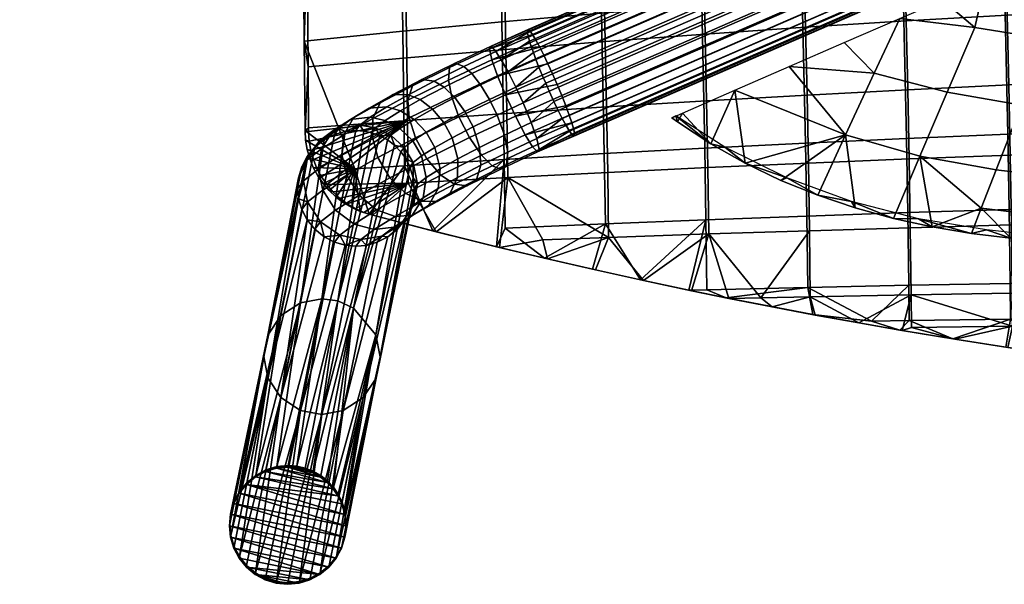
# Model space of a CAD drawing. Header units: millimetres. Extents: x -270 to 270, y -233 to 281.
# Tile 1 of 39: x -262 to -127, y -233 to -156. Entities that reach past the tile are written whole.
import ezdxf

# ---------------------------------------------------------------- set-up
doc = ezdxf.new("R2010")
doc.units = ezdxf.units.MM
doc.header["$MEASUREMENT"] = 0
for name, color, linetype, true_color in [('kryt', 7, 'Continuous', 0x000000), ('nozky', 7, 'Continuous', 0x1e1e1e), ('podnoz', 252, 'Continuous', 0x696969), ('ram', 7, 'Continuous', 0x000000)]:
    doc.layers.add(name, color=color, linetype=linetype, true_color=true_color)

msp = doc.modelspace()

# ---------------------------------------------------------------- meshes
at = {"layer": 'kryt'}
mesh = msp.add_polyface(dxfattribs=at)
corners = [(-196.24, -140.91, 455.35), (-197.84, -137.19, 461.93), (-198.6, -135.96, 455.64), (-200.64, -130.88, 455.87), (-201.37, -128.4, 461.84), (-202.39, -125.68, 456.04), (-199.72, -132.84, 461.9), (-188.98, -152.25, 458.1), (-191.43, -149.06, 454.71), (-189.13, -152.31, 454.39), (-193.73, -144.93, 461.92), (-193.57, -145.69, 455), (-191.38, -148.62, 461.88), (-202.8, -123.88, 461.75), (-195.88, -141.12, 461.93), (-188.83, -152.18, 461.81), (-147.56, -180.5, 458.54), (-152.2, -179.63, 449.2), (-147.04, -181.37, 448.52), (-156.45, -177.24, 459.45), (-157.25, -177.58, 449.88), (-164.95, -173.02, 460.29), (-166.9, -172.54, 451.21), (-162.15, -175.21, 450.55), (-171.71, -168.73, 460.89), (-171.45, -169.55, 451.85), (-172.26, -168.97, 451.97), (-158.55, -128.19, 434.62), (-153.88, -121.01, 431.98), (-145.35, -123.62, 431.1), (-149.99, -131.51, 433.68), (-167.22, -133.05, 438.11), (-162.69, -126.34, 435.08), (-163.11, -135.3, 437.62), (-171.17, -130.55, 438.57), (-166.72, -124.25, 435.53), (-175.48, -136.76, 441.96), (-171.6, -139.68, 441.49), (-178.5, -124.63, 439.39), (-174.25, -119.11, 436.33), (-182.57, -130.07, 442.81), (-186.45, -135.41, 446.56), (-179.61, -142.87, 445.7), (-192.19, -126.96, 447.23), (-188.63, -122.28, 443.47), (-195.52, -131.53, 451.29), (-190.12, -140.62, 450.63), (-145.49, -133.34, 433.27), (-152.93, -136.58, 435.54), (-168.05, -143.15, 441.4), (-160.56, -139.9, 438.25), (-176.13, -146.66, 445.5), (-156.13, -161.96, 443.87), (-144.43, -162.85, 441.26), (-148.38, -171.32, 445.07), (-163.57, -165.19, 447.28), (-148.55, -158.66, 440.86), (-162.15, -175.21, 450.55), (-147.04, -181.37, 448.52), (-152.2, -179.63, 449.2), (-180.39, -148.51, 448.04), (-184.52, -150.31, 450.83), (-193.57, -145.69, 455), (-196.24, -140.91, 455.35), (-198.6, -135.96, 455.64), (-200.64, -130.88, 455.87), (-199.68, -121.74, 451.71), (-157.25, -177.58, 449.88), (-170.79, -168.33, 451.11), (-166.9, -172.54, 451.21), (-171.45, -169.55, 451.85), (-172.26, -168.97, 451.97), (-191.43, -149.06, 454.71), (-189.13, -152.31, 454.39), (-202.39, -125.68, 456.04)]
mesh.append_faces([[corners[k] for k in face] for face in [(0, 1, 2, 2), (3, 4, 5, 5), (6, 3, 2, 2), (7, 8, 9, 9), (10, 0, 11, 11), (11, 8, 12, 12), (8, 7, 12, 12), (6, 4, 3, 3), (5, 4, 13, 13), (1, 6, 2, 2), (11, 12, 10, 10), (10, 14, 0, 0), (0, 14, 1, 1), (15, 12, 7, 7), (16, 17, 18, 18), (19, 20, 17, 17), (21, 22, 23, 23), (24, 25, 22, 22), (21, 23, 19, 19), (22, 21, 24, 24), (25, 24, 26, 26), (17, 16, 19, 19), (23, 20, 19, 19), (27, 28, 29, 30), (31, 32, 27, 33), (34, 35, 32, 31), (36, 34, 31, 37), (38, 39, 35, 34), (40, 38, 34, 36), (41, 40, 36, 42), (43, 44, 40, 41), (45, 43, 41, 46), (47, 30, 29, 29), (27, 30, 48, 33), (47, 48, 30, 30), (49, 37, 31, 33), (50, 49, 33, 33), (51, 37, 49, 49), (52, 53, 54, 54), (52, 54, 55, 55), (56, 53, 52, 52), (57, 55, 54, 54), (51, 42, 36, 37), (58, 59, 54, 54), (60, 42, 51, 51), (41, 42, 61, 46), (46, 62, 63, 45), (61, 42, 60, 60), (45, 64, 65, 66), (67, 54, 59, 59), (57, 54, 67, 67), (68, 69, 70, 70), (55, 57, 69, 69), (55, 69, 68, 68), (68, 70, 71, 71), (46, 61, 72, 72), (72, 62, 46, 46), (72, 61, 73, 73), (45, 63, 64, 64), (65, 74, 66, 66), (48, 50, 33, 33)]])
mesh = msp.add_polyface(dxfattribs=at)
corners = [(-93.08, -188.83, 442.76), (-87.63, -189.29, 442.35), (-96.93, -187.68, 454.52), (-103.97, -187.84, 443.69), (-98.53, -188.35, 443.21), (-111.91, -186.25, 455.53), (-109.41, -187.3, 444.19), (-120.47, -185.35, 456.16), (-120.27, -186.14, 445.3), (-114.84, -186.73, 444.73), (-125.69, -185.52, 445.9), (-138.38, -182.86, 457.64), (-136.47, -183.97, 447.19), (-131.1, -184.86, 446.54), (-141.79, -182.81, 447.85), (-147.56, -180.5, 458.54), (-147.04, -181.37, 448.52), (-129.03, -184.38, 456.83), (-106.56, -178.46, 440.44), (-103.63, -169.45, 437), (-82.98, -171.26, 435.43), (-85.33, -180.36, 438.74), (-107.33, -150.09, 431.86), (-103.95, -140.79, 429.32), (-94.54, -141.69, 428.62), (-97.62, -151.04, 431.08), (-110.66, -159.31, 434.73), (-100.65, -160.3, 433.87), (-113.93, -168.4, 437.94), (-117.14, -177.36, 441.47), (-112.18, -149.58, 432.28), (-108.65, -140.31, 429.7), (-115.66, -158.77, 435.19), (-119.08, -167.84, 438.45), (-122.42, -176.77, 442.02), (-117.03, -149.04, 432.72), (-113.35, -139.79, 430.1), (-120.66, -158.2, 435.68), (-124.22, -167.24, 438.98), (-127.7, -176.14, 442.61), (-134.43, -165.48, 440.1), (-130.61, -156.58, 436.71), (-138.17, -174.24, 443.82), (-148.38, -171.32, 445.07), (-144.43, -162.85, 441.26), (-123.38, -144.26, 432.36), (-122.78, -142.19, 431.79), (-124.36, -146.16, 432.96), (-93.08, -188.83, 442.76), (-98.53, -188.35, 443.21), (-119.03, -182.66, 443.74), (-127.32, -149.21, 434.16), (-125.69, -147.83, 433.57), (-129.2, -150.25, 434.72), (-140.91, -155.34, 438.2), (-124.4, -182.05, 444.32), (-129.75, -181.4, 444.93), (-114.84, -186.73, 444.73), (-136.47, -183.97, 447.19), (-141.79, -182.81, 447.85), (-147.04, -181.37, 448.52), (-120.27, -186.14, 445.3), (-125.69, -185.52, 445.9), (-103.97, -187.84, 443.69), (-109.41, -187.3, 444.19), (-131.1, -184.86, 446.54), (-135.07, -152.81, 436.39), (-148.55, -158.66, 440.86)]
mesh.append_faces([[corners[k] for k in face] for face in [(0, 1, 2, 2), (2, 3, 4, 4), (5, 6, 3, 3), (7, 8, 9, 9), (7, 10, 8, 8), (5, 9, 6, 6), (11, 12, 13, 13), (11, 14, 12, 12), (15, 16, 14, 14), (17, 13, 10, 10), (11, 13, 17, 17), (15, 14, 11, 11), (5, 7, 9, 9), (7, 17, 10, 10), (3, 2, 5, 5), (0, 2, 4, 4), (18, 19, 20, 21), (22, 23, 24, 25), (26, 22, 25, 27), (28, 26, 27, 19), (29, 28, 19, 18), (30, 31, 23, 22), (32, 30, 22, 26), (33, 32, 26, 28), (34, 33, 28, 29), (35, 36, 31, 30), (37, 35, 30, 32), (38, 37, 32, 33), (39, 38, 33, 34), (40, 41, 37, 38), (42, 40, 38, 39), (43, 44, 40, 42), (35, 45, 36, 36), (36, 45, 46, 46), (35, 47, 45, 45), (21, 48, 49, 18), (29, 18, 50, 50), (51, 35, 37, 37), (52, 47, 35, 35), (52, 35, 51, 51), (37, 41, 53, 53), (40, 44, 54, 41), (51, 37, 53, 53), (34, 29, 50, 55), (55, 56, 39, 34), (57, 50, 18, 18), (58, 42, 56, 56), (39, 56, 42, 42), (42, 59, 60, 43), (50, 61, 62, 55), (56, 55, 62, 62), (18, 63, 64, 64), (63, 18, 49, 49), (50, 57, 61, 61), (56, 65, 58, 58), (59, 42, 58, 58), (65, 56, 62, 62), (57, 18, 64, 64), (53, 41, 66, 66), (67, 54, 44, 44), (41, 54, 66, 66)]])
at = {"layer": 'nozky'}
mesh = msp.add_polyface(dxfattribs=at)
corners = [(-232.84, -223.43), (-232.96, -224.78, 2), (-232.8, -223.21, 2), (-226.51, -216.89, 2), (-224.94, -216.73, 2), (-226.56, -217.11), (-228.01, -217.35, 2), (-228.05, -217.57), (-229.39, -218.09, 2), (-224.98, -216.95), (-223.75, -216.82, 2), (-223.79, -217.04), (-229.43, -218.31), (-231.61, -220.32, 2), (-230.61, -219.1, 2), (-230.65, -219.32), (-231.65, -220.54), (-232.34, -221.71, 2), (-232.39, -221.93), (-218.1, -220.91), (-217.53, -221.76, 2), (-217.58, -221.98), (-218.73, -219.71, 2), (-218.06, -220.69, 2), (-218.77, -219.93), (-219.53, -218.85, 2), (-219.58, -219.07), (-217.1, -223.24, 2), (-216.95, -224.78, 2), (-217.14, -223.46), (-222.6, -217.08, 2), (-221.49, -217.51, 2), (-221.54, -217.73), (-222.64, -217.3), (-220.46, -218.11, 2), (-220.51, -218.33), (-231.65, -220.54), (-217, -225), (-232.39, -221.93), (-230.65, -219.32), (-217.14, -223.46), (-219.58, -219.07), (-228.05, -217.57), (-226.56, -217.11), (-218.77, -219.93), (-229.43, -218.31), (-218.1, -220.91), (-224.98, -216.95), (-220.51, -218.33), (-222.64, -217.3), (-221.54, -217.73), (-217.58, -221.98), (-217.16, -226.57), (-223.79, -217.04), (-260.63, 231.88), (-260.54, 231.4, 2), (-261.81, 231.29, 2)]
mesh.append_faces([[corners[k] for k in face] for face in [(0, 1, 2, 2), (3, 4, 5, 5), (6, 3, 7, 7), (8, 6, 7, 7), (9, 10, 11, 11), (4, 10, 9, 9), (5, 4, 9, 9), (5, 7, 3, 3), (7, 12, 8, 8), (13, 14, 15, 15), (16, 17, 13, 13), (17, 18, 2, 2), (14, 12, 15, 15), (17, 16, 18, 18), (2, 18, 0, 0), (16, 13, 15, 15), (8, 12, 14, 14), (19, 20, 21, 21), (22, 23, 24, 24), (25, 22, 26, 26), (19, 23, 20, 20), (27, 21, 20, 20), (27, 28, 29, 29), (29, 21, 27, 27), (30, 31, 32, 32), (33, 11, 10, 10), (30, 33, 10, 10), (33, 30, 32, 32), (23, 19, 24, 24), (24, 26, 22, 22), (26, 34, 25, 25), (34, 26, 35, 35), (31, 34, 35, 35), (35, 32, 31, 31), (36, 37, 38, 38), (36, 39, 40, 40), (41, 42, 43, 43), (42, 44, 45, 45), (39, 45, 46, 46), (43, 47, 48, 48), (47, 49, 50, 50), (50, 48, 47, 47), (43, 48, 41, 41), (44, 46, 45, 45), (51, 39, 46, 46), (42, 41, 44, 44), (39, 51, 40, 40), (37, 52, 38, 38), (36, 40, 37, 37), (49, 47, 53, 53), (54, 55, 56, 56)]])
mesh = msp.add_polyface(dxfattribs=at)
corners = [(-229.46, -231.69), (-228.09, -232.43), (-229.42, -231.47, 2), (-230.68, -230.68), (-230.64, -230.46, 2), (-231.68, -229.45), (-228.04, -232.21, 2), (-226.59, -232.89), (-226.55, -232.67, 2), (-231.63, -229.23, 2), (-232.85, -226.57), (-232.4, -228.07), (-232.36, -227.85, 2), (-232.81, -226.35, 2), (-233, -225), (-232.96, -224.78, 2), (-232.84, -223.43), (-217, -225), (-216.95, -224.78, 2), (-217.11, -226.35, 2), (-217.14, -223.46), (-217.16, -226.57), (-224.97, -232.83, 2), (-223.44, -232.89), (-221.9, -232.21, 2), (-223.4, -232.67, 2), (-225.02, -233.05), (-221.95, -232.43), (-220.57, -231.69), (-220.52, -231.47, 2), (-218.35, -229.46), (-218.3, -229.24, 2), (-219.3, -230.46, 2), (-217.57, -227.85, 2), (-217.61, -228.07), (-219.35, -230.68), (-217.61, -228.07), (-233, -225), (-232.84, -223.43), (-232.39, -221.93), (-217.16, -226.57), (-231.68, -229.45), (-232.4, -228.07), (-220.57, -231.69), (-230.68, -230.68), (-232.85, -226.57), (-219.35, -230.68), (-223.44, -232.89), (-225.02, -233.05), (-229.46, -231.69), (-226.59, -232.89), (-228.09, -232.43), (-221.95, -232.43), (-218.35, -229.46)]
mesh.append_faces([[corners[k] for k in face] for face in [(0, 1, 2, 2), (3, 0, 4, 4), (5, 3, 4, 4), (6, 7, 8, 8), (1, 7, 6, 6), (2, 1, 6, 6), (2, 4, 0, 0), (4, 9, 5, 5), (10, 11, 12, 12), (13, 14, 10, 10), (14, 15, 16, 16), (11, 9, 12, 12), (14, 13, 15, 15), (13, 10, 12, 12), (5, 9, 11, 11), (17, 18, 19, 19), (18, 17, 20, 20), (19, 21, 17, 17), (7, 22, 8, 8), (23, 24, 25, 25), (26, 25, 22, 22), (26, 22, 7, 7), (25, 26, 23, 23), (23, 27, 24, 24), (27, 28, 24, 24), (28, 29, 24, 24), (30, 31, 32, 32), (21, 19, 33, 33), (34, 33, 31, 31), (28, 35, 29, 29), (35, 32, 29, 29), (32, 35, 30, 30), (30, 34, 31, 31), (34, 21, 33, 33), (36, 37, 38, 38), (38, 39, 40, 40), (41, 42, 43, 43), (44, 41, 43, 43), (45, 46, 42, 42), (47, 48, 49, 49), (50, 51, 48, 48), (49, 48, 51, 51), (44, 52, 49, 49), (37, 53, 45, 45), (43, 52, 44, 44), (52, 47, 49, 49), (43, 42, 46, 46), (36, 38, 40, 40), (45, 53, 46, 46), (36, 53, 37, 37)]])
at = {"layer": 'podnoz'}
mesh = msp.add_polyface(dxfattribs=at)
corners = [(-202.04, -166.19, 437.56), (-200.65, -168.1, 436.88), (-203.55, -169.62, 434.6), (-205.09, -167.79, 435.16), (-203.51, -164.78, 438.77), (-206.79, -166.49, 436.2), (-204.88, -163.96, 440.29), (-208.43, -165.81, 437.51), (-198.52, -164.46, 439.26), (-197.3, -166.45, 438.51), (-199.73, -162.92, 440.6), (-200.79, -161.95, 442.27), (-201.99, -161.46, 444.98), (-206.56, -163.71, 442.76), (-202.78, -162.09, 448.06), (-207.88, -164.6, 445.59), (-202.93, -163.82, 450.81), (-208.48, -166.55, 448.12), (-202.47, -166.14, 452.65), (-208.3, -169.01, 449.82), (-193.68, -164.76, 439.36), (-192.68, -166.95, 439.29), (-196.23, -168.62, 438.45), (-194.73, -162.69, 440.15), (-195.66, -161.01, 441.56), (-196.39, -159.89, 443.31), (-197.06, -159.16, 446.14), (-197.29, -159.52, 449.36), (-196.95, -161.02, 452.21), (-196.18, -163.2, 454.13), (-195.1, -165.83, 455.06), (-201.5, -168.83, 453.56), (-190.04, -163.13, 439.4), (-189.56, -164.25, 439.28), (-189.08, -165.35, 439.33), (-190.49, -162.03, 439.71), (-190.9, -160.98, 440.2), (-191.54, -159.18, 441.61), (-191.25, -160.02, 440.85), (-191.93, -157.9, 443.37), (-191.77, -158.47, 442.46), (-191.73, -157.05, 449.43), (-191.97, -156.84, 447.81), (-189.84, -160.37, 454.21), (-190.38, -159.29, 453.39), (-190.9, -158.33, 452.29), (-191.37, -157.56, 450.95), (-192.08, -156.94, 446.2), (-192.06, -157.31, 444.7), (-189.26, -161.58, 454.8), (-193.73, -168.76, 454.83), (-187.35, -165.93, 454.91), (-187.98, -164.43, 455.19), (-188.63, -162.95, 455.14), (-188.44, -166.75, 439.68), (-191.56, -169.64, 440.23), (-186.79, -167.35, 454.3), (-187.84, -167.99, 440.28), (-139.67, -88.41, 438.84), (-142.86, -91.31, 439.13), (-142.86, -91.01, 442.12), (-139.67, -88.11, 441.83), (-145.34, -94.82, 439.48), (-145.34, -94.52, 442.47), (-146.95, -98.7, 439.87), (-146.95, -98.4, 442.85), (-145.34, -94.82, 439.48), (-127.7, -84.7, 438.47), (-146.95, -98.7, 439.87)]
mesh.append_faces([[corners[k] for k in face] for face in [(0, 1, 2, 3), (4, 0, 3, 5), (6, 4, 5, 7), (8, 9, 1, 0), (10, 8, 0, 4), (11, 10, 4, 6), (12, 11, 6, 13), (14, 12, 13, 15), (16, 14, 15, 17), (18, 16, 17, 19), (20, 21, 22, 9), (23, 20, 9, 8), (24, 23, 8, 10), (25, 24, 10, 11), (26, 25, 11, 12), (27, 26, 12, 14), (28, 27, 14, 16), (29, 28, 16, 18), (30, 29, 18, 31), (20, 32, 33, 21), (34, 21, 33, 33), (20, 35, 32, 32), (23, 36, 35, 20), (24, 37, 38, 23), (25, 39, 40, 24), (27, 41, 42, 26), (29, 43, 44, 28), (28, 45, 46, 27), (26, 47, 48, 25), (23, 38, 36, 36), (25, 48, 39, 39), (24, 40, 37, 37), (26, 42, 47, 47), (28, 44, 45, 45), (27, 46, 41, 41), (49, 43, 29, 29), (50, 51, 52, 30), (30, 53, 49, 29), (30, 52, 53, 53), (21, 34, 54, 55), (56, 51, 50, 50), (55, 54, 57, 57), (58, 59, 60, 61), (59, 62, 63, 60), (62, 64, 65, 63), (66, 67, 68, 68)]])
mesh = msp.add_polyface(dxfattribs=at)
corners = [(-189.56, -164.25, 439.28), (-25.39, -92.9, 423.74), (-24.91, -94, 423.8), (-189.08, -165.35, 439.33), (-190.49, -162.03, 439.71), (-26.32, -90.68, 424.18), (-25.87, -91.78, 423.87), (-190.04, -163.13, 439.4), (-191.25, -160.02, 440.85), (-27.08, -88.67, 425.31), (-26.73, -89.63, 424.67), (-190.9, -160.98, 440.2), (-191.77, -158.47, 442.46), (-27.6, -87.12, 426.93), (-27.38, -87.83, 426.08), (-191.54, -159.18, 441.61), (-192.06, -157.31, 444.7), (-27.9, -85.96, 429.17), (-27.77, -86.55, 427.83), (-191.93, -157.9, 443.37), (-191.97, -156.84, 447.81), (-27.81, -85.49, 432.28), (-27.92, -85.59, 430.67), (-192.08, -156.94, 446.2), (-191.37, -157.56, 450.95), (-27.2, -86.21, 435.42), (-27.57, -85.7, 433.89), (-191.73, -157.05, 449.43), (-190.38, -159.29, 453.39), (-26.22, -87.94, 437.85), (-26.74, -86.98, 436.76), (-190.9, -158.33, 452.29), (-189.84, -160.37, 454.21), (-25.67, -89.02, 438.67), (-188.63, -162.95, 455.14), (-24.46, -91.6, 439.61), (-25.09, -90.23, 439.26), (-189.26, -161.58, 454.8), (-187.35, -165.93, 454.91), (-23.19, -94.57, 439.37), (-23.81, -93.08, 439.66), (-187.98, -164.43, 455.19), (-186.33, -168.61, 453.41), (-22.16, -97.26, 437.88), (-22.63, -96, 438.76), (-186.79, -167.35, 454.3), (-185.74, -170.46, 451.12), (-21.58, -99.1, 435.58), (-21.81, -98.31, 436.79), (-185.98, -169.66, 452.32), (-185.61, -171.04, 449.79), (-21.45, -99.69, 434.25), (-185.7, -171.52, 446.67), (-21.54, -100.17, 431.14), (-21.43, -100.07, 432.75), (-185.59, -171.42, 448.28), (-186.31, -170.8, 443.53), (-22.15, -99.45, 428), (-21.78, -99.96, 429.52), (-185.95, -171.31, 445.06), (-187.3, -169.07, 441.1), (-23.13, -97.71, 425.57), (-22.61, -98.68, 426.66), (-186.77, -170.03, 442.19), (-188.44, -166.75, 439.68), (-24.27, -95.4, 424.15), (-23.68, -96.64, 424.74), (-187.84, -167.99, 440.28), (-23.77, -88.08, 424.36), (-146.95, -98.7, 439.87), (-129.57, -138.19, 443.82), (-129.57, -137.89, 446.8), (-146.95, -98.4, 442.85), (-129.57, -138.19, 443.82), (-102.09, -126.21, 442.62), (-102.09, -125.91, 445.61), (-129.57, -137.89, 446.8), (-102.09, -126.21, 442.62), (-119.47, -86.72, 438.67), (-119.47, -86.42, 441.66), (-102.09, -125.91, 445.61), (-129.57, -138.19, 443.82), (-146.95, -98.7, 439.87), (-119.47, -86.72, 438.67), (-123.42, -85.27, 438.53), (-102.09, -126.21, 442.62), (-145.34, -94.52, 442.47), (-132, -84.77, 441.49), (-142.86, -91.01, 442.12), (-123.42, -84.97, 441.51), (-127.7, -84.4, 441.45), (-146.95, -98.4, 442.85), (-129.57, -137.89, 446.8), (-119.47, -86.42, 441.66), (-102.09, -125.91, 445.61)]
mesh.append_faces([[corners[k] for k in face] for face in [(0, 1, 2, 3), (4, 5, 6, 7), (7, 6, 1, 0), (8, 9, 10, 11), (12, 13, 14, 15), (15, 14, 9, 8), (11, 10, 5, 4), (16, 17, 18, 19), (20, 21, 22, 23), (23, 22, 17, 16), (24, 25, 26, 27), (28, 29, 30, 31), (32, 33, 29, 28), (31, 30, 25, 24), (27, 26, 21, 20), (19, 18, 13, 12), (34, 35, 36, 37), (38, 39, 40, 41), (41, 40, 35, 34), (42, 43, 44, 45), (46, 47, 48, 49), (50, 51, 47, 46), (49, 48, 43, 42), (45, 44, 39, 38), (52, 53, 54, 55), (56, 57, 58, 59), (59, 58, 53, 52), (60, 61, 62, 63), (64, 65, 66, 67), (3, 2, 65, 64), (67, 66, 61, 60), (63, 62, 57, 56), (55, 54, 51, 50), (37, 36, 33, 32), (68, 5, 10, 10), (69, 70, 71, 72), (73, 74, 75, 76), (77, 78, 79, 80), (81, 82, 83, 83), (84, 83, 82, 82), (85, 81, 83, 83), (86, 87, 88, 88), (89, 90, 91, 91), (92, 93, 91, 91), (94, 93, 92, 92), (86, 91, 90, 90)]])
mesh = msp.add_polyface(dxfattribs=at)
corners = [(-207.83, -172.15, 428.29), (-206.62, -174.23, 428.38), (-207.78, -175.13, 424.64), (-209.01, -173.05, 424.5), (-209.58, -170.45, 428.54), (-210.82, -171.39, 424.56), (-211.61, -169.35, 429.08), (-212.94, -170.37, 424.8), (-213.65, -168.9, 429.81), (-215.09, -170, 425.18), (-216.36, -169.24, 431.05), (-217.97, -170.47, 425.87), (-218.81, -170.77, 432.52), (-220.61, -172.14, 426.74), (-220.38, -173.26, 433.89), (-222.33, -174.75, 427.61), (-205.97, -170.98, 431.72), (-204.78, -173.08, 431.76), (-207.62, -169.22, 432.14), (-209.51, -168.03, 432.95), (-211.38, -167.47, 434), (-213.82, -167.64, 435.73), (-215.98, -168.99, 437.74), (-217.29, -171.32, 439.57), (-217.56, -174.02, 440.84), (-220.8, -176.06, 434.87), (-206.79, -166.49, 436.2), (-205.09, -167.79, 435.16), (-208.43, -165.81, 437.51), (-210.52, -165.79, 439.65), (-212.3, -166.92, 442.12), (-213.29, -169.07, 444.34), (-213.36, -171.65, 445.85), (-212.6, -174.45, 446.63), (-216.88, -176.86, 441.53), (-206.56, -163.71, 442.76), (-204.88, -163.96, 440.29), (-207.88, -164.6, 445.59), (-208.48, -166.55, 448.12), (-208.3, -169.01, 449.82), (-207.45, -171.75, 450.67), (-205.9, -174.6, 450.5), (-210.97, -177.25, 446.52), (-208.75, -174.64, 420.67), (-209.46, -173.64, 420.57), (-210.31, -172.76, 420.49), (-211.28, -172.01, 420.43), (-212.34, -171.44, 420.39), (-213.45, -171.03, 420.37), (-214.56, -170.8, 420.37), (-215.63, -170.73, 420.39), (-217.09, -170.86, 420.44), (-218.58, -171.28, 420.52), (-220.01, -172.01, 420.63), (-221.29, -173.04, 420.77), (-222.33, -174.31, 420.93)]
mesh.append_faces([[corners[k] for k in face] for face in [(0, 1, 2, 3), (4, 0, 3, 5), (6, 4, 5, 7), (8, 6, 7, 9), (10, 8, 9, 11), (12, 10, 11, 13), (14, 12, 13, 15), (16, 17, 1, 0), (18, 16, 0, 4), (19, 18, 4, 6), (20, 19, 6, 8), (21, 20, 8, 10), (22, 21, 10, 12), (23, 22, 12, 14), (24, 23, 14, 25), (26, 27, 18, 19), (28, 26, 19, 20), (29, 28, 20, 21), (30, 29, 21, 22), (31, 30, 22, 23), (32, 31, 23, 24), (33, 32, 24, 34), (35, 36, 28, 29), (37, 35, 29, 30), (38, 37, 30, 31), (39, 38, 31, 32), (40, 39, 32, 33), (41, 40, 33, 42), (3, 43, 44, 44), (5, 45, 46, 46), (5, 46, 47, 47), (45, 3, 44, 44), (7, 48, 49, 49), (9, 49, 50, 50), (11, 51, 52, 52), (13, 53, 54, 54), (53, 11, 52, 52), (51, 9, 50, 50), (48, 7, 47, 47), (3, 45, 5, 5), (5, 47, 7, 7), (9, 51, 11, 11), (11, 53, 13, 13), (7, 49, 9, 9), (13, 54, 55, 15), (2, 43, 3, 3)]])
mesh = msp.add_polyface(dxfattribs=at)
corners = [(-204.35, -178.68, 433.72), (-205.66, -181.02, 435.56), (-207.96, -182.47, 431.31), (-206.4, -179.97, 429.94), (-204.08, -175.98, 432.45), (-205.98, -177.17, 428.96), (-204.78, -173.08, 431.76), (-206.62, -174.23, 428.38), (-203.55, -169.62, 434.6), (-202.4, -171.74, 434.6), (-205.97, -170.98, 431.72), (-205.09, -167.79, 435.16), (-207.62, -169.22, 432.14), (-202.67, -179.33, 439.11), (-204.45, -180.46, 441.58), (-207.82, -182.36, 437.57), (-201.68, -177.18, 436.9), (-201.62, -174.6, 435.38), (-200.65, -168.1, 436.88), (-199.54, -170.24, 436.85), (-202.08, -178.1, 447.24), (-203.95, -176.86, 449.22), (-208.77, -179.38, 445.43), (-206.55, -180.44, 443.73), (-200.4, -178.34, 444.77), (-199.08, -177.45, 441.94), (-198.48, -175.51, 439.41), (-198.66, -173.05, 437.71), (-197.3, -166.45, 438.51), (-196.23, -168.62, 438.45), (-201.5, -168.83, 453.56), (-202.47, -166.14, 452.65), (-208.3, -169.01, 449.82), (-207.45, -171.75, 450.67), (-200.04, -171.71, 453.34), (-205.9, -174.6, 450.5), (-198.38, -174.12, 451.92), (-196.92, -175.56, 449.74), (-195.72, -176.04, 447.03), (-194.93, -175.41, 443.95), (-194.78, -173.69, 441.21), (-195.24, -171.36, 439.37), (-193.73, -168.76, 454.83), (-195.1, -165.83, 455.06), (-192.39, -171.31, 453.33), (-191.36, -172.96, 451.05), (-190.69, -173.68, 448.22), (-190.46, -173.32, 445), (-190.8, -171.82, 442.14), (-191.56, -169.64, 440.23), (-192.68, -166.95, 439.29), (-186.33, -168.61, 453.41), (-186.79, -167.35, 454.3), (-185.74, -170.46, 451.12), (-185.98, -169.66, 452.32), (-185.61, -171.04, 449.79), (-186.77, -170.03, 442.19), (-186.31, -170.8, 443.53), (-187.84, -167.99, 440.28), (-187.3, -169.07, 441.1), (-185.95, -171.31, 445.06), (-185.7, -171.52, 446.67), (-185.59, -171.42, 448.28)]
mesh.append_faces([[corners[k] for k in face] for face in [(0, 1, 2, 3), (4, 0, 3, 5), (6, 4, 5, 7), (8, 9, 6, 10), (11, 8, 10, 12), (13, 14, 15, 1), (16, 13, 1, 0), (17, 16, 0, 4), (9, 17, 4, 6), (18, 19, 9, 8), (20, 21, 22, 23), (24, 20, 23, 14), (25, 24, 14, 13), (26, 25, 13, 16), (27, 26, 16, 17), (19, 27, 17, 9), (28, 29, 19, 18), (30, 31, 32, 33), (34, 30, 33, 35), (36, 34, 35, 21), (37, 36, 21, 20), (38, 37, 20, 24), (39, 38, 24, 25), (40, 39, 25, 26), (41, 40, 26, 27), (29, 41, 27, 19), (42, 43, 30, 34), (44, 42, 34, 36), (45, 44, 36, 37), (46, 45, 37, 38), (47, 46, 38, 39), (48, 47, 39, 40), (49, 48, 40, 41), (50, 49, 41, 29), (44, 51, 52, 42), (45, 53, 54, 44), (46, 55, 53, 45), (48, 56, 57, 47), (49, 58, 59, 48), (47, 60, 61, 46), (44, 54, 51, 51), (46, 61, 62, 62), (46, 62, 55, 55), (47, 57, 60, 60), (48, 59, 56, 56)]])
mesh = msp.add_polyface(dxfattribs=at)
corners = [(-223.25, -194.38, 210.44), (-218.58, -171.28, 420.52), (-217.09, -170.86, 420.44), (-220.3, -193.83, 210.31), (-215.63, -170.73, 420.39), (-214.56, -170.8, 420.37), (-218.12, -194.13, 210.3), (-212.34, -171.44, 420.39), (-211.28, -172.01, 420.43), (-215.96, -195.11, 210.36), (-210.31, -172.76, 420.49), (-209.46, -173.64, 420.57), (-213.45, -171.03, 420.37), (-220.01, -172.01, 420.63), (-208.22, -175.71, 420.77), (-212.89, -198.81, 210.7), (-208.75, -174.64, 420.67), (-222.33, -174.31, 420.93), (-227.74, -198.83, 211.03), (-223.07, -175.73, 421.11), (-223.5, -177.21, 421.28), (-220.8, -176.06, 434.87), (-220.38, -173.26, 433.89), (-222.33, -174.75, 427.61), (-222.85, -177.63, 428.27), (-220.18, -178.94, 435.44), (-222.28, -180.54, 428.71), (-218.45, -181.68, 435.5), (-220.51, -183.25, 428.86), (-206.4, -179.97, 429.94), (-207.96, -182.47, 431.31), (-209.42, -183.58, 426.61), (-207.7, -180.97, 425.75), (-205.98, -177.17, 428.96), (-207.18, -178.1, 425.09), (-206.62, -174.23, 428.38), (-207.78, -175.13, 424.64), (-216.88, -176.86, 441.53), (-217.56, -174.02, 440.84), (-215.19, -179.63, 441.49), (-212.78, -181.64, 440.66), (-215.88, -183.58, 434.96), (-210.26, -182.53, 439.3), (-213.13, -184.33, 434.02), (-207.82, -182.36, 437.57), (-210.42, -183.99, 432.78), (-205.66, -181.02, 435.56), (-210.97, -177.25, 446.52), (-212.6, -174.45, 446.63), (-208.77, -179.38, 445.43), (-206.55, -180.44, 443.73), (-204.45, -180.46, 441.58), (-203.95, -176.86, 449.22), (-205.9, -174.6, 450.5), (-223.63, -178.66, 421.44), (-223.5, -180.11, 421.6), (-223.07, -181.59, 421.75), (-222.33, -183.01, 421.89), (-221.29, -184.29, 422.01), (-208.94, -183.05, 421.6), (-208.2, -181.62, 421.42), (-207.77, -180.14, 421.25), (-207.63, -178.7, 421.09), (-207.77, -177.22, 420.93)]
mesh.append_faces([[corners[k] for k in face] for face in [(0, 1, 2, 3), (3, 4, 5, 6), (6, 7, 8, 9), (10, 9, 8, 8), (11, 9, 10, 10), (6, 5, 12, 12), (12, 7, 6, 6), (4, 3, 2, 2), (0, 13, 1, 1), (14, 15, 16, 16), (17, 18, 19, 19), (19, 18, 20, 20), (21, 22, 23, 24), (25, 21, 24, 26), (27, 25, 26, 28), (29, 30, 31, 32), (33, 29, 32, 34), (35, 33, 34, 36), (37, 38, 21, 25), (39, 37, 25, 27), (40, 39, 27, 41), (42, 40, 41, 43), (44, 42, 43, 45), (46, 44, 45, 30), (47, 48, 37, 39), (49, 47, 39, 40), (50, 49, 40, 42), (51, 50, 42, 44), (52, 53, 47, 49), (36, 14, 16, 16), (23, 17, 19, 19), (23, 19, 20, 20), (23, 20, 54, 24), (55, 24, 54, 54), (26, 55, 56, 56), (26, 56, 57, 57), (58, 28, 57, 57), (26, 57, 28, 28), (31, 59, 60, 32), (34, 61, 62, 62), (34, 62, 63, 63), (34, 63, 36, 36), (36, 63, 14, 14), (32, 60, 61, 34), (26, 24, 55, 55)]])
mesh = msp.add_polyface(dxfattribs=at)
corners = [(-215.96, -195.11, 210.36), (-209.46, -173.64, 420.57), (-208.75, -174.64, 420.67), (-212.89, -198.81, 210.7), (-221.49, -217.51, 2), (-218.12, -194.13, 210.3), (-223.75, -216.82, 2), (-220.3, -193.83, 210.31), (-226.51, -216.89, 2), (-223.25, -194.38, 210.44), (-225.96, -196.14, 210.69), (-221.29, -173.04, 420.77), (-220.01, -172.01, 420.63), (-229.39, -218.09, 2), (-231.61, -220.32, 2), (-227.74, -198.83, 211.03), (-228.3, -201.76, 211.36), (-223.63, -178.66, 421.44), (-223.5, -177.21, 421.28), (-222.33, -174.31, 420.93), (-223.5, -180.11, 421.6), (-227.74, -204.69, 211.67), (-222.33, -183.01, 421.89), (-223.07, -181.59, 421.75), (-225.96, -207.39, 211.93), (-221.29, -184.29, 422.01), (-223.25, -209.16, 212.06), (-218.58, -186.07, 422.14), (-220.01, -185.32, 422.09), (-217.09, -186.49, 422.16), (-220.3, -209.73, 212.06), (-215.63, -186.63, 422.14), (-217.36, -209.18, 211.93), (-212.69, -186.08, 422.01), (-214.18, -186.5, 422.09), (-214.65, -207.41, 211.68), (-209.98, -184.32, 421.76), (-211.26, -185.34, 421.9), (-212.31, -201.8, 211.01), (-207.63, -178.7, 421.09), (-207.77, -180.14, 421.25), (-212.87, -204.72, 211.35), (-208.22, -175.71, 420.77), (-207.77, -177.22, 420.93), (-208.2, -181.62, 421.42), (-208.94, -183.05, 421.6), (-215.88, -183.58, 434.96), (-218.45, -181.68, 435.5), (-220.51, -183.25, 428.86), (-217.83, -185.08, 428.66), (-213.13, -184.33, 434.02), (-214.94, -185.72, 428.18), (-210.42, -183.99, 432.78), (-212.06, -185.25, 427.49), (-207.96, -182.47, 431.31), (-209.42, -183.58, 426.61)]
mesh.append_faces([[corners[k] for k in face] for face in [(0, 1, 2, 3), (0, 4, 5, 5), (5, 6, 7, 7), (7, 8, 9, 9), (10, 11, 12, 9), (9, 13, 10, 10), (10, 14, 15, 15), (16, 17, 18, 15), (15, 19, 11, 10), (17, 16, 20, 20), (16, 21, 20, 20), (21, 22, 23, 23), (24, 22, 21, 21), (21, 23, 20, 20), (25, 22, 24, 24), (26, 27, 28, 24), (26, 29, 27, 27), (28, 25, 24, 24), (30, 31, 29, 26), (32, 33, 34, 30), (35, 36, 37, 32), (38, 39, 40, 41), (3, 42, 43, 38), (41, 44, 45, 35), (30, 34, 31, 31), (32, 37, 33, 33), (41, 40, 44, 44), (38, 43, 39, 39), (35, 45, 36, 36), (46, 47, 48, 49), (50, 46, 49, 51), (52, 50, 51, 53), (54, 52, 53, 55), (48, 25, 28, 28), (49, 28, 27, 27), (51, 29, 31, 31), (51, 31, 34, 34), (53, 33, 37, 37), (55, 36, 45, 45), (36, 55, 37, 37), (33, 53, 34, 34), (29, 49, 27, 27), (28, 49, 48, 48), (29, 51, 49, 49), (51, 34, 53, 53), (53, 37, 55, 55)]])
mesh = msp.add_polyface(dxfattribs=at)
corners = [(-212.89, -198.81, 210.7), (-217.53, -221.76, 2), (-218.06, -220.69, 2), (-215.96, -195.11, 210.36), (-218.73, -219.71, 2), (-219.53, -218.85, 2), (-231.61, -220.32, 2), (-232.34, -221.71, 2), (-227.74, -198.83, 211.03), (-223.25, -194.38, 210.44), (-228.01, -217.35, 2), (-229.39, -218.09, 2), (-225.96, -196.14, 210.69), (-230.61, -219.1, 2), (-226.51, -216.89, 2), (-220.46, -218.11, 2), (-221.49, -217.51, 2), (-218.12, -194.13, 210.3), (-222.6, -217.08, 2), (-223.75, -216.82, 2), (-224.94, -216.73, 2), (-220.3, -193.83, 210.31), (-228.04, -232.21, 2), (-223.25, -209.16, 212.06), (-229.42, -231.47, 2), (-230.64, -230.46, 2), (-225.96, -207.39, 211.93), (-226.55, -232.67, 2), (-231.63, -229.23, 2), (-220.3, -209.73, 212.06), (-224.97, -232.83, 2), (-223.4, -232.67, 2), (-221.9, -232.21, 2), (-217.36, -209.18, 211.93), (-220.52, -231.47, 2), (-214.65, -207.41, 211.68), (-219.3, -230.46, 2), (-232.36, -227.85, 2), (-227.74, -204.69, 211.67), (-228.3, -201.76, 211.36), (-232.96, -224.78, 2), (-232.81, -226.35, 2), (-232.8, -223.21, 2), (-218.3, -229.24, 2), (-217.57, -227.85, 2), (-212.87, -204.72, 211.35), (-217.11, -226.35, 2), (-216.95, -224.78, 2), (-217.1, -223.24, 2), (-212.31, -201.8, 211.01)]
mesh.append_faces([[corners[k] for k in face] for face in [(0, 1, 2, 2), (3, 4, 5, 5), (4, 0, 2, 2), (6, 7, 8, 8), (9, 10, 11, 11), (12, 11, 13, 13), (12, 13, 6, 6), (10, 9, 14, 14), (3, 15, 16, 16), (17, 16, 18, 18), (3, 5, 15, 15), (3, 0, 4, 4), (19, 20, 21, 21), (18, 19, 17, 17), (21, 20, 14, 14), (22, 23, 24, 24), (25, 24, 26, 26), (23, 22, 27, 27), (25, 26, 28, 28), (29, 30, 31, 31), (30, 29, 27, 27), (31, 32, 33, 33), (33, 32, 34, 34), (35, 34, 36, 36), (37, 28, 38, 38), (39, 40, 41, 41), (39, 8, 42, 42), (7, 42, 8, 8), (40, 39, 42, 42), (43, 35, 36, 36), (44, 45, 43, 43), (45, 44, 46, 46), (47, 48, 49, 49), (48, 1, 0, 0), (49, 46, 47, 47), (39, 41, 38, 38), (37, 38, 41, 41), (24, 23, 26, 26), (31, 33, 29, 29), (34, 35, 33, 33), (46, 49, 45, 45), (48, 0, 49, 49), (43, 45, 35, 35), (27, 29, 23, 23), (28, 26, 38, 38)]])
at = {"layer": 'ram'}
mesh = msp.add_polyface(dxfattribs=at)
corners = [(-138.49, -108.14, 443.83), (-141.16, -104.1, 443.42), (-121.51, -108.14, 443.83), (-134.42, -110.8, 444.1), (-118, -99.7, 442.99), (-142, -99.7, 442.99), (-125.58, -110.8, 444.1), (-130, -111.64, 444.18), (-118.84, -104.1, 443.42), (-118.84, -95.31, 442.55), (-138.49, -108.14, 443.83), (-139.98, -105.4, 452.95), (-141.16, -104.1, 443.42), (-134.42, -110.8, 444.1), (-136.29, -108.97, 453.04), (-125.58, -110.8, 444.1), (-128.41, -110.69, 452.58), (-130, -111.64, 444.18), (-121.51, -107.36, 451.63), (-122.65, -108.35, 451.84), (-121.51, -108.14, 443.83), (-123.91, -109.18, 452.04), (-131.9, -110.62, 452.86), (-118, -99.7, 442.99), (-118.23, -101.31, 450.61), (-118.84, -104.1, 443.42), (-120.02, -105.56, 451.29), (-118.91, -103.52, 450.94), (-138.49, -107.23, 453.02), (-137.43, -108.16, 453.04), (-142, -98.76, 452.37), (-142, -99.7, 442.99), (-141.77, -101.1, 452.62), (-141.09, -103.34, 452.81), (-130, -110.79, 452.72), (-126.84, -110.39, 452.42), (-135.05, -109.64, 453.01), (-133.75, -110.16, 452.96), (-125.33, -109.89, 452.24), (-154.78, -132.5, 457.18), (-168.57, -133.88, 458.57), (-169.45, -94.7, 455.01), (-155.71, -92.65, 453.14), (-140.93, -131.22, 455.9), (-141.87, -90.77, 451.42), (-127.01, -130.06, 454.75), (-127.94, -89.05, 449.86), (-113.04, -129.02, 453.71), (-113.93, -87.5, 448.46), (-154.32, -152.44, 458.79), (-168.13, -153.49, 459.98), (-140.46, -151.48, 457.69), (-126.55, -150.6, 456.7), (-112.6, -149.81, 455.81), (-153.88, -172.47, 459.43), (-167.72, -173.17, 460.51), (-140.01, -171.84, 458.45), (-126.11, -171.25, 457.55), (-112.17, -170.73, 456.75), (-154.71, -119.34, 464.75), (-155.13, -100.77, 463.11), (-168.85, -102.66, 464.78), (-168.45, -120.92, 466.23), (-140.89, -117.89, 463.4), (-141.32, -99.03, 461.57), (-127, -116.57, 462.18), (-127.42, -97.44, 460.18), (-113.05, -115.38, 461.08), (-113.45, -96.02, 458.93), (-154.28, -137.94, 466.28), (-168.05, -139.2, 467.56), (-140.46, -136.77, 465.1), (-126.58, -135.72, 464.03), (-112.64, -134.76, 463.07), (-153.87, -156.54, 467.44), (-167.65, -157.48, 468.58), (-140.03, -155.66, 466.4), (-126.16, -154.87, 465.45), (-112.24, -154.16, 464.6), (-153.66, -165.87, 467.73), (-167.46, -166.65, 468.83), (-139.83, -165.14, 466.73), (-125.95, -164.48, 465.82), (-112.04, -163.89, 465.01)]
mesh.append_faces([[corners[k] for k in face] for face in [(0, 1, 2, 2), (2, 3, 0, 0), (4, 1, 5, 5), (6, 7, 3, 3), (1, 8, 2, 2), (8, 1, 4, 4), (5, 9, 4, 4), (2, 6, 3, 3), (10, 11, 12, 12), (13, 14, 10, 10), (15, 16, 17, 17), (18, 19, 20, 20), (21, 15, 20, 20), (22, 13, 17, 17), (20, 19, 21, 21), (23, 24, 25, 25), (26, 18, 20, 20), (25, 24, 27, 27), (27, 26, 25, 25), (25, 26, 20, 20), (28, 10, 29, 29), (10, 28, 11, 11), (30, 31, 32, 32), (12, 33, 32, 32), (11, 33, 12, 12), (29, 10, 14, 14), (34, 17, 16, 16), (16, 15, 35, 35), (17, 34, 22, 22), (14, 13, 36, 36), (13, 37, 36, 36), (22, 37, 13, 13), (15, 38, 35, 35), (38, 15, 21, 21), (12, 32, 31, 31), (39, 40, 41, 42), (43, 39, 42, 44), (45, 43, 44, 46), (47, 45, 46, 48), (49, 50, 40, 39), (51, 49, 39, 43), (52, 51, 43, 45), (53, 52, 45, 47), (54, 55, 50, 49), (56, 54, 49, 51), (57, 56, 51, 52), (58, 57, 52, 53), (59, 60, 61, 62), (63, 64, 60, 59), (65, 66, 64, 63), (67, 68, 66, 65), (69, 59, 62, 70), (71, 63, 59, 69), (72, 65, 63, 71), (73, 67, 65, 72), (74, 69, 70, 75), (76, 71, 69, 74), (77, 72, 71, 76), (78, 73, 72, 77), (79, 74, 75, 80), (81, 76, 74, 79), (82, 77, 76, 81), (83, 78, 77, 82)]])
mesh = msp.add_polyface(dxfattribs=at)
corners = [(-222.62, -170.75, 465.91), (-222.12, -170.88, 474.1), (-222.13, -170.38, 474.11), (-222.55, -172.05, 465.88), (-222.04, -172.19, 474.07), (-222.33, -173.34, 465.83), (-221.83, -173.47, 474.01), (-221.97, -174.59, 465.74), (-221.47, -174.73, 473.92), (-221.48, -175.8, 465.64), (-220.98, -175.93, 473.8), (-220.87, -176.94, 465.5), (-220.37, -177.08, 473.66), (-222.19, -161.98, 474.07), (-222.73, -158.46, 465.75), (-222.8, -94.86, 472.33), (-223.23, -104.41, 464.04), (-222.64, -111.63, 472.84), (-222.34, -145.19, 473.75), (-222.49, -128.41, 473.32), (-222.89, -140.44, 465.26), (-195.91, -136.96, 461.69), (-209.45, -138.65, 463.42), (-209.99, -101.77, 461.56), (-196.6, -99.26, 459.23), (-182.28, -135.37, 460.07), (-183.09, -96.91, 457.04), (-168.57, -133.88, 458.57), (-169.45, -94.7, 455.01), (-195.57, -155.82, 462.67), (-209.18, -157.1, 464.16), (-181.88, -154.62, 461.28), (-168.13, -153.49, 459.98), (-195.25, -174.71, 462.94), (-208.95, -175.56, 464.29), (-181.51, -173.91, 461.68), (-167.72, -173.17, 460.51), (-222.89, -140.44, 465.26), (-223.23, -104.41, 464.04), (-222.73, -158.46, 465.75), (-215.79, -176, 465), (-222.62, -170.75, 465.91), (-213.8, -182.24, 464.26), (-195.98, -106.87, 468.54), (-196.3, -89.37, 467.54), (-209.62, -92.04, 469.86), (-209.38, -109.18, 470.63), (-195.67, -124.44, 469.54), (-209.13, -126.37, 471.37), (-182.1, -122.62, 467.82), (-182.47, -104.69, 466.59), (-168.45, -120.92, 466.23), (-168.85, -102.66, 464.78), (-195.35, -142.01, 470.45), (-208.89, -143.55, 472.05), (-181.74, -140.56, 468.95), (-168.05, -139.2, 467.56), (-195.05, -159.59, 471.14), (-208.65, -160.75, 472.56), (-181.38, -158.5, 469.81), (-167.65, -157.48, 468.58), (-194.9, -168.4, 471.29), (-208.54, -169.36, 472.66), (-181.2, -167.5, 470.01), (-167.46, -166.65, 468.83), (-194.78, -177.2, 470.99), (-208.46, -177.96, 472.31), (-181.05, -176.49, 469.76), (-167.28, -175.82, 468.62), (-222.64, -111.63, 472.84), (-222.8, -94.86, 472.33), (-222.34, -145.19, 473.75), (-222.49, -128.41, 473.32), (-222.19, -161.98, 474.07), (-222.13, -170.38, 474.11), (-220.87, -176.94, 465.5), (-221.48, -175.8, 465.64), (-221.97, -174.59, 465.74), (-222.33, -173.34, 465.83), (-222.55, -172.05, 465.88), (-220.14, -178.01, 465.35), (-219.64, -178.15, 473.5), (-220.98, -175.93, 473.8), (-220.37, -177.08, 473.66), (-221.47, -174.73, 473.92), (-221.83, -173.47, 474.01), (-222.12, -170.88, 474.1), (-222.04, -172.19, 474.07)]
mesh.append_faces([[corners[k] for k in face] for face in [(0, 1, 2, 2), (3, 4, 1, 0), (5, 6, 4, 3), (7, 8, 6, 5), (9, 10, 8, 7), (11, 12, 10, 9), (0, 13, 14, 14), (13, 0, 2, 2), (15, 16, 17, 17), (18, 19, 20, 20), (16, 19, 17, 17), (13, 18, 14, 14), (20, 19, 16, 16), (14, 18, 20, 20), (21, 22, 23, 24), (25, 21, 24, 26), (27, 25, 26, 28), (29, 30, 22, 21), (31, 29, 21, 25), (32, 31, 25, 27), (33, 34, 30, 29), (35, 33, 29, 31), (36, 35, 31, 32), (37, 38, 23, 22), (39, 40, 41, 41), (39, 37, 22, 30), (30, 34, 40, 39), (34, 42, 40, 40), (43, 44, 45, 46), (47, 43, 46, 48), (49, 50, 43, 47), (51, 52, 50, 49), (53, 47, 48, 54), (55, 49, 47, 53), (56, 51, 49, 55), (57, 53, 54, 58), (59, 55, 53, 57), (60, 56, 55, 59), (61, 57, 58, 62), (63, 59, 57, 61), (64, 60, 59, 63), (65, 61, 62, 66), (67, 63, 61, 65), (68, 64, 63, 67), (69, 46, 45, 70), (71, 54, 48, 72), (73, 58, 54, 71), (74, 62, 58, 73), (72, 48, 46, 69), (40, 75, 76, 76), (40, 76, 77, 77), (78, 79, 40, 40), (79, 41, 40, 40), (78, 40, 77, 77), (80, 75, 40, 40), (66, 62, 81, 81), (62, 82, 83, 83), (82, 62, 84, 84), (85, 84, 62, 62), (62, 86, 87, 87), (74, 86, 62, 62), (62, 87, 85, 85), (83, 81, 62, 62)]])
mesh = msp.add_polyface(dxfattribs=at)
corners = [(-126.36, -200.48, 451.93), (-119.05, -201.56, 450.98), (-118.8, -201.6, 458.99), (-133.65, -199.34, 452.9), (-126.09, -200.52, 459.94), (-133.36, -199.39, 460.92), (-140.93, -198.13, 453.9), (-152.87, -196.01, 455.56), (-146.57, -197.15, 462.75), (-164.77, -193.7, 457.26), (-158.47, -194.94, 464.44), (-140.61, -198.19, 461.91), (-152.53, -196.07, 463.59), (-164.41, -193.78, 465.3), (-153.7, -182.48, 458.78), (-167.55, -182.99, 459.8), (-167.72, -173.17, 460.51), (-153.88, -172.47, 459.43), (-139.83, -182.01, 457.84), (-140.01, -171.84, 458.45), (-125.92, -181.58, 456.99), (-126.11, -171.25, 457.55), (-111.99, -181.19, 456.23), (-112.17, -170.73, 456.75), (-139.69, -191.99, 455.94), (-153.58, -192.28, 456.84), (-125.78, -191.72, 455.12), (-111.85, -191.48, 454.39), (-125.72, -196.65, 453.53), (-139.64, -196.83, 454.33), (-111.79, -196.48, 452.81), (-167.45, -192.6, 457.82), (-164.77, -193.7, 457.26), (-144.82, -196.9, 454.65), (-152.87, -196.01, 455.56), (-140.93, -198.13, 453.9), (-133.65, -199.34, 452.9), (-126.36, -200.48, 451.93), (-119.05, -201.56, 450.98), (-117.66, -201.34, 451.02), (-153.48, -175.2, 467.56), (-153.66, -165.87, 467.73), (-167.46, -166.65, 468.83), (-167.28, -175.82, 468.62), (-139.64, -174.63, 466.6), (-139.83, -165.14, 466.73), (-125.76, -174.11, 465.73), (-125.95, -164.48, 465.82), (-111.86, -173.64, 464.94), (-112.04, -163.89, 465.01), (-153.33, -184.49, 466.63), (-167.15, -184.94, 467.64), (-139.48, -184.08, 465.71), (-125.6, -183.7, 464.87), (-111.7, -183.36, 464.12), (-139.36, -193.31, 463.63), (-153.22, -193.56, 464.52), (-125.48, -193.08, 462.82), (-111.58, -192.88, 462.1), (-125.43, -197.62, 461.2), (-111.53, -197.48, 460.49), (-160.01, -193.69, 464.98), (-158.47, -194.94, 464.44), (-164.41, -193.78, 465.3), (-152.53, -196.07, 463.59), (-146.57, -197.15, 462.75), (-140.61, -198.19, 461.91), (-139.32, -197.77, 462), (-118.8, -201.6, 458.99), (-133.36, -199.39, 460.92), (-126.09, -200.52, 459.94)]
mesh.append_faces([[corners[k] for k in face] for face in [(0, 1, 2, 2), (3, 0, 4, 4), (2, 4, 0, 0), (3, 5, 6, 6), (5, 3, 4, 4), (7, 6, 8, 8), (9, 7, 10, 10), (6, 11, 8, 8), (5, 11, 6, 6), (12, 10, 7, 7), (13, 9, 10, 10), (8, 12, 7, 7), (14, 15, 16, 17), (18, 14, 17, 19), (20, 18, 19, 21), (22, 20, 21, 23), (24, 25, 14, 18), (26, 24, 18, 20), (27, 26, 20, 22), (28, 29, 24, 26), (30, 28, 26, 27), (14, 25, 31, 15), (31, 25, 32, 32), (33, 25, 24, 24), (32, 25, 34, 34), (34, 25, 33, 33), (35, 33, 29, 29), (24, 29, 33, 33), (29, 36, 35, 35), (35, 34, 33, 33), (37, 28, 38, 38), (28, 39, 38, 38), (37, 36, 28, 28), (36, 29, 28, 28), (40, 41, 42, 43), (44, 45, 41, 40), (46, 47, 45, 44), (48, 49, 47, 46), (50, 40, 43, 51), (52, 44, 40, 50), (53, 46, 44, 52), (54, 48, 46, 53), (55, 52, 50, 56), (57, 53, 52, 55), (58, 54, 53, 57), (59, 57, 55, 55), (60, 58, 57, 59), (51, 61, 50, 50), (50, 61, 56, 56), (62, 61, 63, 63), (64, 56, 62, 62), (61, 62, 56, 56), (65, 56, 64, 64), (65, 55, 56, 56), (66, 67, 55, 55), (65, 66, 55, 55), (59, 55, 67, 67), (68, 60, 59, 59), (59, 67, 69, 69), (67, 66, 69, 69), (70, 68, 59, 59), (69, 70, 59, 59)]])
mesh = msp.add_polyface(dxfattribs=at)
corners = [(-164.41, -193.78, 465.3), (-169.9, -192.66, 458), (-164.77, -193.7, 457.26), (-169.53, -192.73, 466.04), (-176.53, -191.25, 458.96), (-183.14, -189.79, 459.91), (-176.14, -191.33, 467), (-182.74, -189.88, 467.96), (-189.33, -188.37, 468.91), (-196.34, -186.7, 461.8), (-189.75, -188.27, 460.86), (-195.9, -186.8, 469.86), (-205.08, -184.52, 463.04), (-204.61, -184.64, 471.12), (-213.3, -182.37, 472.36), (-213.8, -182.24, 464.26), (-220.14, -178.01, 465.35), (-219.64, -178.15, 473.5), (-220.37, -177.08, 473.66), (-220.87, -176.94, 465.5), (-219.29, -178.99, 465.18), (-218.79, -179.13, 473.32), (-218.35, -179.87, 465), (-217.85, -180.01, 473.13), (-217.32, -180.65, 464.82), (-216.82, -180.78, 472.94), (-216.21, -181.3, 464.63), (-215.7, -181.44, 472.74), (-215.03, -181.84, 464.44), (-214.53, -181.97, 472.55), (-181.37, -183.54, 460.91), (-195.15, -184.12, 462.11), (-195.25, -174.71, 462.94), (-181.51, -173.91, 461.68), (-167.55, -182.99, 459.8), (-167.72, -173.17, 460.51), (-208.95, -175.56, 464.29), (-205.08, -184.52, 463.04), (-213.8, -182.24, 464.26), (-196.34, -186.7, 461.8), (-176.53, -191.25, 458.96), (-189.75, -188.27, 460.86), (-183.14, -189.79, 459.91), (-169.9, -192.66, 458), (-167.45, -192.6, 457.82), (-164.77, -193.7, 457.26), (-180.94, -185.43, 468.73), (-181.05, -176.49, 469.76), (-194.78, -177.2, 470.99), (-167.15, -184.94, 467.64), (-167.28, -175.82, 468.62), (-208.46, -177.96, 472.31), (-204.61, -184.64, 471.12), (-195.9, -186.8, 469.86), (-189.33, -188.37, 468.91), (-189.95, -185.76, 469.5), (-176.14, -191.33, 467), (-169.53, -192.73, 466.04), (-182.74, -189.88, 467.96), (-164.41, -193.78, 465.3), (-213.3, -182.37, 472.36), (-160.01, -193.69, 464.98), (-215.03, -181.84, 464.44), (-215.79, -176, 465), (-216.21, -181.3, 464.63), (-218.35, -179.87, 465), (-217.32, -180.65, 464.82), (-219.29, -178.99, 465.18), (-220.14, -178.01, 465.35), (-214.53, -181.97, 472.55), (-215.7, -181.44, 472.74), (-216.82, -180.78, 472.94), (-218.79, -179.13, 473.32), (-217.85, -180.01, 473.13), (-219.64, -178.15, 473.5)]
mesh.append_faces([[corners[k] for k in face] for face in [(0, 1, 2, 2), (1, 0, 3, 3), (1, 3, 4, 4), (5, 4, 6, 6), (4, 3, 6, 6), (7, 5, 6, 6), (8, 9, 10, 10), (9, 11, 12, 12), (7, 10, 5, 5), (11, 13, 12, 12), (14, 15, 13, 13), (13, 15, 12, 12), (8, 11, 9, 9), (10, 7, 8, 8), (16, 17, 18, 19), (20, 21, 17, 16), (22, 23, 21, 20), (24, 25, 23, 22), (26, 27, 25, 24), (28, 29, 27, 26), (15, 14, 29, 28), (30, 31, 32, 33), (34, 30, 33, 35), (36, 37, 38, 38), (32, 37, 36, 36), (32, 31, 39, 39), (40, 30, 34, 34), (30, 41, 31, 31), (39, 37, 32, 32), (30, 42, 41, 41), (40, 34, 43, 43), (42, 30, 40, 40), (44, 43, 34, 34), (45, 43, 44, 44), (41, 39, 31, 31), (46, 47, 48, 48), (49, 50, 47, 46), (51, 52, 48, 48), (52, 53, 48, 48), (54, 55, 53, 53), (53, 55, 48, 48), (46, 55, 54, 54), (48, 55, 46, 46), (56, 49, 46, 46), (49, 56, 57, 57), (58, 56, 46, 46), (58, 46, 54, 54), (57, 59, 49, 49), (60, 52, 51, 51), (61, 49, 59, 59), (62, 63, 38, 38), (64, 63, 62, 62), (65, 63, 66, 66), (64, 66, 63, 63), (63, 65, 67, 67), (68, 63, 67, 67), (69, 60, 51, 51), (70, 69, 51, 51), (71, 70, 51, 51), (51, 72, 73, 73), (73, 71, 51, 51), (72, 51, 74, 74)]])

doc.saveas('drawing.dxf')
